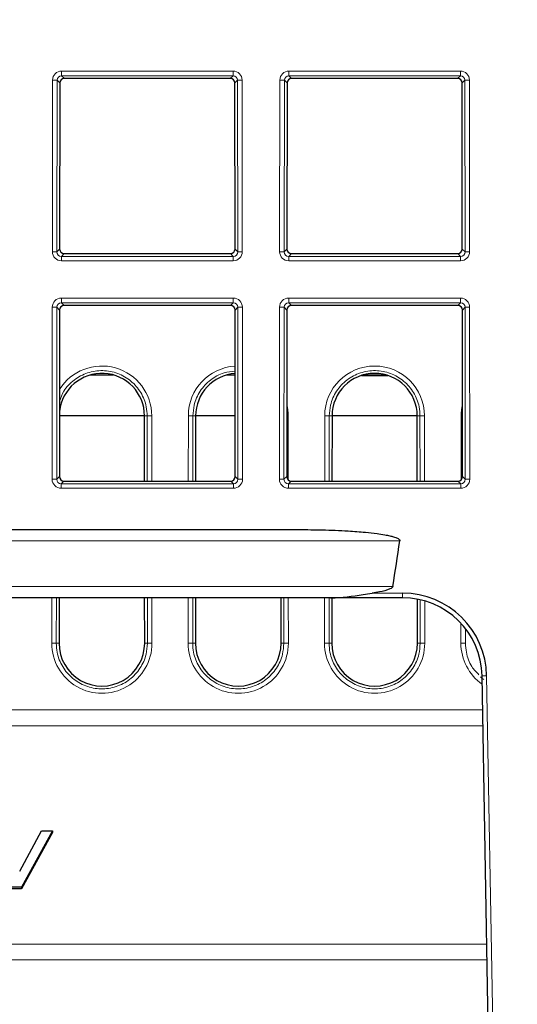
# Paper-space layout 'Blatt3' of a CAD drawing. Header units: millimetres. Extents: x 5 to 418, y 2 to 292.
# Tile 40 of 43: x 283 to 297, y 195 to 224. Entities that reach past the tile are written whole.
import ezdxf

# ---------------------------------------------------------------- set-up
doc = ezdxf.new("R2010")
doc.units = ezdxf.units.MM
doc.layers.add('SLD-0', color=7, linetype='Continuous')
doc.styles.add('SLDTEXTSTYLE1', font='TXT', dxfattribs={"width": 0.605})
doc.dimstyles.new('SLDDIMSTYLE6', dxfattribs={"dimtxt": 3.5, "dimasz": 3.302, "dimexe": 0, "dimexo": 0.0625, "dimgap": 0.875, "dimtad": 1, "dimlfac": 1.5, "dimrnd": 1e-09, "dimzin": 12, "dimdsep": 46, "dimtxsty": 'SLDTEXTSTYLE1', "dimsah": 1, "dimcen": 0.09, "dimadec": 0, "dimazin": 3, "dimtfac": 1, "dimtofl": 0, "dimtmove": 0, "dimatfit": 3, "dimfxl": 1, "dimfrac": 2, "dimtolj": 1, "dimtzin": 12, "dimarcsym": 0})

# ---------------------------------------------------------------- blocks, each defined once
blk = doc.blocks.new('_D_13')
at = {"layer": 'SLD-0', "color": 7}
for p, q in [((137.961, 136.665), (137.961, 269.457)), ((327.961, 136.665), (327.961, 269.457)), ((137.961, 268.457), (327.961, 268.457))]:
    blk.add_line(p, q, dxfattribs=at)
for points in [[(137.961, 268.457), (141.263, 267.949), (141.263, 268.965)], [(327.961, 268.457), (324.659, 268.965), (324.659, 267.949)]]:
    blk.add_solid(points, dxfattribs=at)
at = {"layer": 'SLD-0', "color": 7, "insert": (228.95, 272.969), "char_height": 3.5, "attachment_point": 1, "style": 'SLDTEXTSTYLE1'}
blk.add_mtext('285', dxfattribs=at)

psp = doc.layouts.new('Blatt3')

# ---------------------------------------------------------------- linework, layer by layer
at = {"color": 7, "linetype": 'Continuous', "lineweight": 18}
for p, q in [((283.7796, 222.7798), (288.8083, 222.7798)), ((283.7796, 222.7798), (283.7796, 222.6443)), ((288.8083, 222.7798), (288.8083, 222.6443)), ((290.4462, 222.7798), (295.4749, 222.7798)), ((290.4462, 222.7798), (290.4462, 222.6443)), ((295.4749, 222.7798), (295.4749, 222.6443)), ((283.5083, 217.4799), (283.513, 222.5138)), ((283.6462, 222.5114), (283.6415, 217.4775)), ((283.7268, 222.4308), (283.6462, 222.5114)), ((288.8083, 222.6443), (283.7796, 222.6443)), ((283.7796, 222.6443), (283.8601, 222.5638)), ((288.7277, 222.5638), (288.8083, 222.6443)), ((288.9417, 222.5114), (288.861, 222.4308)), ((288.9463, 217.4775), (288.9417, 222.5114)), ((289.0748, 222.5138), (289.0795, 217.4799)), ((290.175, 217.4799), (290.1797, 222.5138)), ((290.3128, 222.5114), (290.3081, 217.4775)), ((290.3935, 222.4308), (290.3128, 222.5114)), ((295.4749, 222.6443), (290.4462, 222.6443)), ((290.4462, 222.6443), (290.5267, 222.5638)), ((295.3944, 222.5638), (295.4749, 222.6443)), ((295.6083, 222.5114), (295.5277, 222.4308)), ((295.613, 217.4775), (295.6083, 222.5114)), ((295.7415, 222.5138), (295.7462, 217.4799)), ((283.6415, 217.4775), (283.7223, 217.5583)), ((288.8655, 217.5583), (288.9463, 217.4775)), ((290.3081, 217.4775), (290.3889, 217.5583)), ((295.5322, 217.5583), (295.613, 217.4775)), ((283.8553, 217.425), (283.7744, 217.3441)), ((283.7744, 217.3441), (288.8134, 217.3441)), ((283.7744, 217.3441), (283.7744, 217.2133)), ((288.8134, 217.2133), (283.7744, 217.2133)), ((288.8134, 217.3441), (288.7325, 217.425)), ((288.8134, 217.3441), (288.8134, 217.2133)), ((290.522, 217.425), (290.441, 217.3441)), ((290.441, 217.3441), (295.4801, 217.3441)), ((290.441, 217.3441), (290.441, 217.2133)), ((295.4801, 217.2133), (290.441, 217.2133)), ((295.4801, 217.3441), (295.3992, 217.425)), ((295.4801, 217.3441), (295.4801, 217.2133)), ((283.7733, 216.1204), (288.8145, 216.1204)), ((283.7733, 215.9849), (283.7733, 216.1204)), ((288.8145, 215.9849), (288.8145, 216.1204)), ((290.44, 216.1204), (295.4811, 216.1204)), ((290.44, 215.9849), (290.44, 216.1204)), ((295.4811, 215.9849), (295.4811, 216.1204)), ((283.5021, 210.8081), (283.5068, 215.8544)), ((283.6399, 215.852), (283.6352, 210.8057)), ((283.7206, 215.7714), (283.6399, 215.852)), ((288.8145, 215.9849), (283.7733, 215.9849)), ((283.7733, 215.9849), (283.8539, 215.9044)), ((288.7339, 215.9044), (288.8145, 215.9849)), ((288.9479, 215.852), (288.8672, 215.7714)), ((288.9526, 210.8057), (288.9479, 215.852)), ((289.081, 215.8544), (289.0857, 210.8081)), ((290.1688, 210.8081), (290.1735, 215.8544)), ((290.3066, 215.852), (290.3019, 210.8057)), ((290.3873, 215.7714), (290.3066, 215.852)), ((295.4811, 215.9849), (290.44, 215.9849)), ((290.44, 215.9849), (290.5205, 215.9044)), ((295.4006, 215.9044), (295.4811, 215.9849)), ((295.6145, 215.852), (295.5339, 215.7714)), ((295.6192, 210.8057), (295.6145, 215.852)), ((295.7477, 215.8544), (295.7524, 210.8081)), ((286.2103, 212.6645), (286.2911, 212.6645)), ((286.2928, 210.7532), (286.2911, 212.6645)), ((286.4242, 212.6669), (286.426, 210.7532)), ((287.4952, 210.7532), (287.4969, 212.6669)), ((287.6301, 212.6645), (287.6283, 210.7532)), ((287.7108, 212.6645), (287.6301, 212.6645)), ((290.4242, 212.6669), (290.4259, 210.7881)), ((291.4952, 210.7532), (291.4969, 212.6669)), ((291.6301, 212.6645), (291.6283, 210.7532)), ((291.7108, 212.6645), (291.6301, 212.6645)), ((294.2103, 212.6645), (294.2911, 212.6645)), ((294.2928, 210.7532), (294.2911, 212.6645)), ((294.4242, 212.6669), (294.426, 210.7532)), ((295.4952, 210.7881), (295.4969, 212.6669)), ((283.6352, 210.8057), (283.716, 210.8865)), ((288.8718, 210.8865), (288.9526, 210.8057)), ((290.3019, 210.8057), (290.3827, 210.8865)), ((295.5384, 210.8865), (295.6192, 210.8057)), ((283.8491, 210.7532), (283.7681, 210.6723)), ((283.7681, 210.5415), (283.7681, 210.6723)), ((283.7681, 210.6723), (288.8197, 210.6723)), ((288.8197, 210.5415), (283.7681, 210.5415)), ((288.8197, 210.6723), (288.7387, 210.7532)), ((288.8197, 210.5415), (288.8197, 210.6723)), ((290.5157, 210.7532), (290.4348, 210.6723)), ((290.4348, 210.5415), (290.4348, 210.6723)), ((290.4348, 210.6723), (295.4863, 210.6723)), ((295.4863, 210.5415), (290.4348, 210.5415)), ((295.4863, 210.6723), (295.4054, 210.7532)), ((295.4863, 210.5415), (295.4863, 210.6723)), ((293.7011, 208.9979), (172.2201, 208.9979)), ((172.4275, 207.6645), (293.4936, 207.6645)), ((292.888, 207.4669), (293.7798, 207.4669)), ((293.7798, 207.4669), (293.7798, 207.3312)), ((283.4908, 206.0002), (283.492, 207.3312)), ((283.6252, 207.3312), (283.624, 205.9979)), ((286.2972, 205.9979), (286.2959, 207.3312)), ((286.4291, 207.3312), (286.4303, 206.0002)), ((287.4908, 206.0002), (287.492, 207.3312)), ((287.6252, 207.3312), (287.624, 205.9979)), ((290.2972, 205.9979), (290.2959, 207.3312)), ((290.4291, 207.3312), (290.4303, 206.0002)), ((291.4908, 206.0002), (291.492, 207.3312)), ((291.6252, 207.3312), (291.624, 205.9979)), ((294.2972, 205.9979), (294.296, 207.2734)), ((294.4292, 207.239), (294.4303, 206.0002)), ((295.4908, 206.0002), (295.4914, 206.5838)), ((295.6244, 206.4269), (295.624, 205.9979)), ((283.7047, 205.9979), (283.624, 205.9979)), ((286.2164, 205.9979), (286.2972, 205.9979)), ((287.7047, 205.9979), (287.624, 205.9979)), ((290.2164, 205.9979), (290.2972, 205.9979)), ((291.7047, 205.9979), (291.624, 205.9979)), ((294.2164, 205.9979), (294.2972, 205.9979)), ((296.2461, 205.0433), (296.4249, 194.8002)), ((169.7909, 204.0398), (296.1303, 204.0398)), ((296.1383, 203.58), (169.7829, 203.58)), ((169.6711, 197.1758), (296.2501, 197.1758)), ((296.2581, 196.7161), (169.663, 196.7161))]:
    psp.add_line(p, q, dxfattribs=at)
at = {"color": 7, "linetype": 'Continuous', "lineweight": 25}
for p, q in [((283.7268, 222.4308), (283.7223, 217.5583)), ((288.7277, 222.5638), (283.8601, 222.5638)), ((288.8655, 217.5583), (288.861, 222.4308)), ((290.3935, 222.4308), (290.3889, 217.5583)), ((295.3944, 222.5638), (290.5267, 222.5638)), ((295.5322, 217.5583), (295.5277, 222.4308)), ((283.8553, 217.425), (288.7325, 217.425)), ((290.522, 217.425), (295.3992, 217.425)), ((283.7206, 215.7714), (283.716, 210.8865)), ((288.7339, 215.9044), (283.8539, 215.9044)), ((288.8718, 210.8865), (288.8672, 215.7714)), ((290.3873, 215.7714), (290.3827, 210.8865)), ((295.4006, 215.9044), (290.5205, 215.9044)), ((295.5384, 210.8865), (295.5339, 215.7714)), ((285.3058, 213.8645), (284.6154, 213.8645)), ((288.869, 213.8645), (288.6154, 213.8645)), ((292.5772, 213.8529), (293.344, 213.8529)), ((293.3058, 213.8645), (292.6154, 213.8645)), ((286.2103, 212.6645), (283.7177, 212.6645)), ((286.2121, 210.7532), (286.2103, 212.6645)), ((287.7108, 212.6645), (287.7091, 210.7532)), ((288.8701, 212.6645), (287.7108, 212.6645)), ((291.7108, 212.6645), (291.7091, 210.7532)), ((294.2103, 212.6645), (291.7108, 212.6645)), ((294.2121, 210.7532), (294.2103, 212.6645)), ((283.8491, 210.7532), (288.7387, 210.7532)), ((290.5157, 210.7532), (295.4054, 210.7532)), ((175.1657, 209.3312), (290.7555, 209.3312)), ((291.6661, 207.3312), (174.255, 207.3312)), ((283.7059, 207.3312), (283.7047, 205.9979)), ((286.2164, 205.9979), (286.2152, 207.3312)), ((287.7059, 207.3312), (287.7047, 205.9979)), ((290.2164, 205.9979), (290.2152, 207.3312)), ((293.7798, 207.3312), (291.6661, 207.3312)), ((291.7059, 207.3312), (291.7047, 205.9979)), ((294.2164, 205.9979), (294.2153, 207.2902)), ((296.2916, 194.7955), (296.1128, 205.0386)), ((282.5503, 199.3112), (283.1865, 200.4938)), ((283.5141, 200.4938), (282.605, 198.8439)), ((283.5141, 200.4466), (282.605, 198.7967)), ((283.1865, 200.4938), (283.5141, 200.4938)), ((283.5141, 200.4938), (283.5141, 200.4466)), ((282.605, 198.8439), (282.2745, 198.8439)), ((282.605, 198.7967), (282.2745, 198.7967)), ((282.605, 198.8439), (282.605, 198.7967))]:
    psp.add_line(p, q, dxfattribs=at)
at = {"color": 7, "linetype": 'Continuous', "lineweight": 18, "flags": 128}
for points in [[(290.4242, 212.6669), (290.3991, 212.6668), (290.3844, 212.6667)], [(295.5368, 212.6667), (295.5221, 212.6668), (295.4969, 212.6669)]]:
    psp.add_lwpolyline(points, dxfattribs=at)
at = {"color": 7, "linetype": 'Continuous', "lineweight": 18}
for centre, radius, start, end in [((283.542, 220.406), 2.108, 87.1686, 90.78892), ((289.0458, 220.406), 2.108, 89.21108, 92.8314), ((290.2087, 220.406), 2.108, 87.1686, 90.78892), ((295.7124, 220.406), 2.108, 89.21108, 92.8314), ((283.5373, 215.3721), 2.108, 87.1686, 90.78892), ((289.0505, 215.3721), 2.108, 89.21108, 92.8314), ((290.204, 215.3721), 2.108, 87.1686, 90.78892), ((295.7171, 215.3721), 2.108, 89.21108, 92.8314), ((283.5358, 213.7466), 2.108, 87.1686, 90.78892), ((289.052, 213.7466), 2.108, 89.21108, 92.8314), ((290.2025, 213.7466), 2.108, 87.1686, 90.78892), ((295.7187, 213.7466), 2.108, 89.21108, 92.8314), ((284.9606, 212.6655), 1.4636, 0.05241, 148.06759), ((288.9606, 212.6655), 1.4636, 93.59677, 179.94759), ((292.9606, 212.6655), 1.4636, 0.05241, 179.94759), ((288.9606, 212.6655), 1.4636, 0.05241, 13.34756), ((296.9606, 212.6655), 1.4636, 166.65244, 179.94759), ((286.3952, 210.517), 2.15, 89.22651, 92.77593), ((287.526, 210.517), 2.15, 87.22407, 90.77349), ((291.526, 210.517), 2.15, 87.22407, 90.77349), ((294.3952, 210.517), 2.15, 89.22651, 92.77593), ((283.5311, 208.7003), 2.108, 87.1686, 90.78892), ((289.0567, 208.7003), 2.108, 89.21108, 92.8314), ((290.1978, 208.7003), 2.108, 87.1686, 90.78892), ((295.7234, 208.7003), 2.108, 89.21108, 92.8314), ((283.5199, 203.8504), 2.15, 87.22407, 90.77349), ((284.9606, 205.9989), 1.4697, 179.94759, 0.05241), ((286.4013, 203.8504), 2.15, 89.22651, 92.77593), ((287.5199, 203.8504), 2.15, 87.22407, 90.77349), ((288.9606, 205.9989), 1.4697, 179.94759, 0.05241), ((290.4013, 203.8504), 2.15, 89.22651, 92.77593), ((291.5199, 203.8504), 2.15, 87.22407, 90.77349), ((292.9606, 205.9989), 1.4697, 179.94759, 0.05241), ((294.4013, 203.8504), 2.15, 89.22651, 92.77593), ((295.5199, 203.8504), 2.15, 87.22407, 90.77349), ((296.9606, 205.9989), 1.4697, 179.94759, 234.97668), ((296.2455, 203.1676), 1.8757, 89.98151, 94.05723)]:
    psp.add_arc(centre, radius, start, end, dxfattribs=at)
at = {"color": 7, "linetype": 'Continuous', "lineweight": 25}
for centre, radius, start, end in [((284.9606, 212.6634), 1.2498, 0.05241, 173.92683), ((288.9606, 212.6634), 1.2498, 94.20403, 179.94759), ((292.9606, 212.6634), 1.2498, 0.05241, 179.94759), ((293.7798, 205.0002), 2.4667, 1, 90), ((293.7798, 204.9979), 2.3333, 1, 90), ((284.9606, 205.9967), 1.2559, 179.94759, 0.05241), ((288.9606, 205.9967), 1.2559, 179.94759, 0.05241), ((292.9606, 205.9967), 1.2559, 179.94759, 0.05241)]:
    psp.add_arc(centre, radius, start, end, dxfattribs=at)
at = {"color": 7, "linetype": 'Continuous', "lineweight": 18}
for centre, major_axis, ratio, start_param, end_param in [((283.78, 222.5131), (0.2281, -0.1391), 0.9979697, 2.1193103, 3.6873675), ((288.8078, 222.5131), (0.2281, 0.1391), 0.9979697, 5.7374104, 7.3054677), ((290.4467, 222.5131), (0.2281, -0.1391), 0.9979697, 2.1193103, 3.6873675), ((295.4744, 222.5131), (0.2281, 0.1391), 0.9979697, 5.7374104, 7.3054677), ((283.78, 222.5107), (0.1074, -0.0805), 0.9934233, 2.2143373, 3.7823946), ((288.8078, 222.5107), (0.1074, 0.0805), 0.9934233, 5.6423834, 7.2104406), ((290.4467, 222.5107), (0.1074, -0.0805), 0.9934233, 2.2143373, 3.7823946), ((295.4744, 222.5107), (0.1074, 0.0805), 0.9934233, 5.6423834, 7.2104406), ((283.7753, 217.4806), (0.1644, 0.2112), 0.9962181, 2.2330373, 3.8010946), ((283.7753, 217.4783), (0.0862, 0.1035), 0.9898381, 2.2656086, 3.8336659), ((288.8125, 217.4806), (-0.1644, 0.2112), 0.9962181, 2.4820908, 4.050148), ((288.8125, 217.4783), (-0.0862, 0.1035), 0.9898381, 2.4495195, 4.0175767), ((290.442, 217.4806), (0.1644, 0.2112), 0.9962181, 2.2330373, 3.8010946), ((290.442, 217.4783), (0.0862, 0.1035), 0.9898381, 2.2656086, 3.8336659), ((295.4791, 217.4806), (-0.1644, 0.2112), 0.9962181, 2.4820908, 4.050148), ((295.4791, 217.4783), (-0.0862, 0.1035), 0.9898381, 2.4495195, 4.0175767), ((283.7738, 215.8537), (0.2281, -0.1391), 0.9979697, 2.1193103, 3.6873675), ((288.814, 215.8537), (0.2281, 0.1391), 0.9979697, 5.7374104, 7.3054677), ((290.4405, 215.8537), (0.2281, -0.1391), 0.9979697, 2.1193103, 3.6873675), ((295.4807, 215.8537), (0.2281, 0.1391), 0.9979697, 5.7374104, 7.3054677), ((283.7738, 215.8513), (0.1074, -0.0805), 0.9934233, 2.2143373, 3.7823946), ((288.814, 215.8513), (0.1074, 0.0805), 0.9934233, 5.6423834, 7.2104406), ((290.4405, 215.8513), (0.1074, -0.0805), 0.9934233, 2.2143373, 3.7823946), ((295.4807, 215.8513), (0.1074, 0.0805), 0.9934233, 5.6423834, 7.2104406), ((283.7691, 210.8088), (0.1644, 0.2112), 0.9962181, 2.2330373, 3.8010946), ((283.7691, 210.8064), (0.0862, 0.1035), 0.9898381, 2.2656086, 3.8336659), ((288.8187, 210.8088), (-0.1644, 0.2112), 0.9962181, 2.4820908, 4.050148), ((288.8187, 210.8064), (-0.0862, 0.1035), 0.9898381, 2.4495195, 4.0175767), ((290.4358, 210.8088), (0.1644, 0.2112), 0.9962181, 2.2330373, 3.8010946), ((290.4358, 210.8064), (0.0862, 0.1035), 0.9898381, 2.2656086, 3.8336659), ((295.4854, 210.8088), (-0.1644, 0.2112), 0.9962181, 2.4820908, 4.050148), ((295.4854, 210.8064), (-0.0862, 0.1035), 0.9898381, 2.4495195, 4.0175767)]:
    psp.add_ellipse(centre, major_axis=major_axis, ratio=ratio, start_param=start_param, end_param=end_param, dxfattribs=at)
at = {"color": 7, "linetype": 'Continuous', "lineweight": 25}
for centre, major_axis, ratio, start_param, end_param in [((283.8603, 222.4304), (0.1141, -0.0696), 0.9979697, 2.1193103, 3.6873675), ((288.7275, 222.4304), (0.1141, 0.0696), 0.9979697, 5.7374104, 7.3054677), ((290.527, 222.4304), (0.1141, -0.0696), 0.9979697, 2.1193103, 3.6873675), ((295.3942, 222.4304), (0.1141, 0.0696), 0.9979697, 5.7374104, 7.3054677), ((283.8558, 217.5587), (0.0822, 0.1056), 0.9962181, 2.2330373, 3.8010946), ((288.732, 217.5587), (-0.0822, 0.1056), 0.9962181, 2.4820908, 4.050148), ((290.5224, 217.5587), (0.0822, 0.1056), 0.9962181, 2.2330373, 3.8010946), ((295.3987, 217.5587), (-0.0822, 0.1056), 0.9962181, 2.4820908, 4.050148), ((283.8541, 215.771), (0.1141, -0.0696), 0.9979697, 2.1193103, 3.6873675), ((288.7337, 215.771), (0.1141, 0.0696), 0.9979697, 5.7374104, 7.3054677), ((290.5208, 215.771), (0.1141, -0.0696), 0.9979697, 2.1193103, 3.6873675), ((295.4004, 215.771), (0.1141, 0.0696), 0.9979697, 5.7374104, 7.3054677), ((283.8496, 210.8869), (0.0822, 0.1056), 0.9962181, 2.2330373, 3.8010946), ((288.7383, 210.8869), (-0.0822, 0.1056), 0.9962181, 2.4820908, 4.050148), ((290.5162, 210.8869), (0.0822, 0.1056), 0.9962181, 2.2330373, 3.8010946), ((295.4049, 210.8869), (-0.0822, 0.1056), 0.9962181, 2.4820908, 4.050148), ((232.9606, 29969.507), (0, 29955.4126), 0.0178042, 3.2553372, 3.2557287)]:
    psp.add_ellipse(centre, major_axis=major_axis, ratio=ratio, start_param=start_param, end_param=end_param, dxfattribs=at)
at = {"color": 7, "linetype": 'Continuous', "lineweight": 18}
for points, knots in [([(286.2911, 212.6645), (286.2856, 212.754), (286.271, 212.9925), (286.1221, 213.3607), (285.8274, 213.7062), (285.4328, 213.9343), (284.9858, 214.0189), (284.5346, 213.9511), (284.1364, 213.7364), (283.8431, 213.4384), (283.755, 213.196), (283.7181, 213.0946)], [0, 0, 0, 0, 0.07211772, 0.19235936, 0.3125984, 0.43281847, 0.55301709, 0.67320118, 0.79338406, 0.91357954, 1, 1, 1, 1]), ([(294.2911, 212.6645), (294.2856, 212.754), (294.271, 212.9925), (294.1221, 213.3607), (293.8274, 213.7062), (293.4328, 213.9343), (292.9856, 214.0189), (292.5356, 213.9508), (292.1329, 213.7375), (291.8259, 213.4033), (291.656, 213.0255), (291.6377, 212.7705), (291.6301, 212.6645)], [0, 0, 0, 0, 0.06444, 0.1718806, 0.2793189, 0.3867402, 0.4941423, 0.6015315, 0.7089196, 0.8163189, 0.923737, 1, 1, 1, 1]), ([(288.8689, 213.9759), (288.7588, 213.966), (288.4992, 213.9427), (288.1332, 213.7343), (287.8258, 213.4042), (287.656, 213.0254), (287.6377, 212.7704), (287.6301, 212.6645)], [0, 0, 0, 0, 0.1656939, 0.3905411, 0.6154119, 0.8403218, 1, 1, 1, 1]), ([(283.624, 205.9979), (283.6293, 205.9084), (283.6434, 205.6692), (283.7916, 205.2993), (284.0867, 204.9513), (284.4824, 204.721), (284.9315, 204.6347), (285.3837, 204.7018), (285.7889, 204.9148), (286.0983, 205.2497), (286.2711, 205.6307), (286.2894, 205.8893), (286.2972, 205.9979)], [0, 0, 0, 0, 0.0640611, 0.1713647, 0.278666, 0.3859504, 0.4932157, 0.6004679, 0.707719, 0.8149812, 0.922262, 1, 1, 1, 1]), ([(287.624, 205.9979), (287.6293, 205.9084), (287.6434, 205.6692), (287.7916, 205.2993), (288.0867, 204.9513), (288.4824, 204.721), (288.9315, 204.6347), (289.3837, 204.7018), (289.7889, 204.9148), (290.0983, 205.2497), (290.2711, 205.6307), (290.2894, 205.8893), (290.2972, 205.9979)], [0, 0, 0, 0, 0.0640611, 0.1713647, 0.278666, 0.3859504, 0.4932157, 0.6004679, 0.707719, 0.8149812, 0.922262, 1, 1, 1, 1]), ([(291.624, 205.9979), (291.6293, 205.9084), (291.6434, 205.6692), (291.7916, 205.2993), (292.0867, 204.9513), (292.4824, 204.721), (292.9315, 204.6347), (293.3837, 204.7018), (293.7889, 204.9148), (294.0983, 205.2497), (294.2711, 205.6307), (294.2894, 205.8893), (294.2972, 205.9979)], [0, 0, 0, 0, 0.0640611, 0.1713647, 0.278666, 0.3859504, 0.4932157, 0.6004679, 0.707719, 0.8149812, 0.922262, 1, 1, 1, 1]), ([(295.624, 205.9979), (295.6296, 205.9088), (295.6446, 205.6704), (295.7673, 205.3324), (295.9459, 205.1461), (296.0202, 205.0686)], [0, 0, 0, 0, 0.2583171, 0.6910031, 1, 1, 1, 1]), ([(296.0704, 205.0098), (296.0806, 204.9959), (296.1051, 204.9628), (296.1427, 204.9455), (296.1645, 204.9354)], [0, 0, 0, 0, 0.4195475, 1, 1, 1, 1])]:
    psp.add_open_spline(points, degree=3, knots=knots, dxfattribs=at)
at = {"color": 7, "linetype": 'Continuous', "lineweight": 25}
for points, knots in [([(290.7555, 209.3312), (290.9777, 209.3297), (291.4544, 209.3265), (292.1005, 209.3001), (292.6369, 209.2605), (292.9947, 209.2209), (293.2338, 209.1847), (293.3941, 209.1529), (293.5016, 209.1253), (293.574, 209.1017), (293.6272, 209.0793), (293.6638, 209.0587), (293.6875, 209.0377), (293.6983, 209.0217), (293.702, 209.0081), (293.7013, 209.0007), (293.7011, 208.9979)], [0, 0, 0, 0, 0.2215727, 0.4752547, 0.6444738, 0.7578032, 0.8340255, 0.8855493, 0.9206012, 0.9446535, 0.9613577, 0.9781561, 0.986303, 0.992676, 0.997178, 1, 1, 1, 1]), ([(293.4936, 207.6645), (293.4919, 207.6588), (293.4877, 207.6449), (293.4599, 207.6163), (293.3379, 207.5515), (293.137, 207.5079), (292.9611, 207.4789), (292.888, 207.4669)], [0, 0, 0, 0, 0.0271098, 0.0662941, 0.1782541, 0.6584383, 1, 1, 1, 1]), ([(291.6661, 207.3312), (291.673, 207.3312), (291.9913, 207.3318), (292.3991, 207.3919), (292.8001, 207.4534), (292.888, 207.4669)], [0, 0, 0, 0, 0.0170447, 0.7845929, 1, 1, 1, 1])]:
    psp.add_open_spline(points, degree=3, knots=knots, dxfattribs=at)

# ---------------------------------------------------------------- dimensions: what is measured, and where the dimension line sits
at = {"layer": 'SLD-0', "color": 7}
dim = psp.add_linear_dim(base=(327.9606, 268.4573), p1=(137.9606, 136.6645), p2=(327.9606, 136.6645), dimstyle='SLDDIMSTYLE6', dxfattribs=at)
dim.commit()
dim.dimension.update_dxf_attribs({"geometry": '_D_13', "text_midpoint": (232.9606, 268.4573), "dimtype": 160})

doc.saveas('drawing.dxf')
